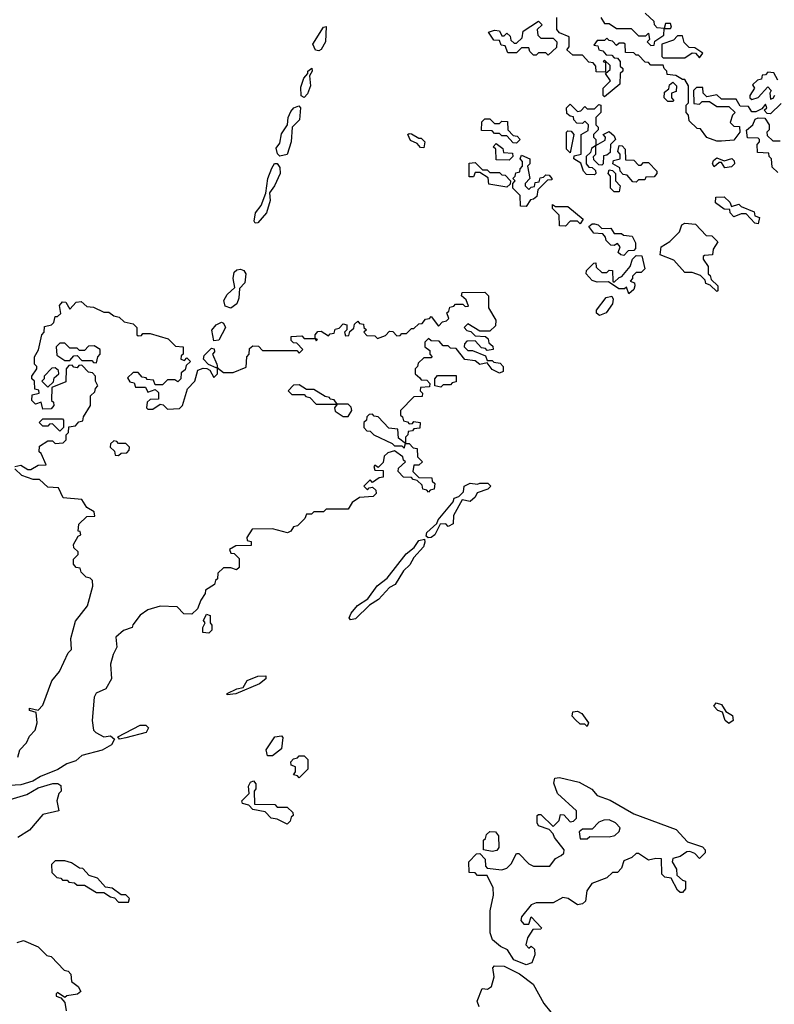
# Model space of a CAD drawing. Extents: x 2737310 to 2869991, y 870230 to 1012730.
# Tile 193 of 256: x 2760780 to 2763871, y 971082 to 975116. Entities that reach past the tile are written whole.
import ezdxf

# ---------------------------------------------------------------- set-up
doc = ezdxf.new("R2010")
doc.units = 0

msp = doc.modelspace()

# ---------------------------------------------------------------- linework, layer by layer
at = {"layer": '0CON02XD'}
for points in [[(2763160, 975125), (2763175, 975100), (2763195, 975100), (2763225, 975080), (2763285, 975080), (2763315, 975050), (2763345, 975050), (2763355, 975060), (2763360, 975035), (2763350, 975025), (2763365, 975010), (2763378.3, 975011.7), (2763381.7, 975028.3), (2763418.3, 975051.7), (2763420, 975080), (2763445, 975080), (2763450, 975085), (2763445, 975100), (2763425, 975100), (2763420, 975080), (2763391.7, 975081.7), (2763380, 975095), (2763378.3, 975108.3), (2763341.7, 975141.7)], [(2762945, 974970), (2762935, 974980), (2762905, 974980), (2762895, 974970), (2762885, 974970), (2762870, 974985), (2762865, 975000), (2762835, 975000), (2762815, 974980), (2762780, 974980), (2762768.3, 975008.3), (2762751.7, 975011.7), (2762745, 975030), (2762721.7, 975031.7), (2762700, 975065), (2762725, 975072.5), (2762745, 975070), (2762755, 975050), (2762765, 975050), (2762775, 975060), (2762788.3, 975048.3), (2762791.7, 975031.7), (2762805, 975020), (2762815, 975020), (2762838.3, 975041.7), (2762841.7, 975068.3), (2762905, 975110), (2762920, 975095), (2762900, 975075), (2762901.7, 975051.7), (2762915, 975040), (2762965, 975040), (2762980, 975025), (2762978.3, 975001.7), (2762945, 974970)], [(2763420, 974915), (2763415, 974930), (2763365, 974930), (2763355, 974940), (2763341.7, 974941.7), (2763315, 974970), (2763305, 974970), (2763295, 974980), (2763261.7, 974981.7), (2763260, 975015), (2763255, 975020), (2763235, 975020), (2763225, 975010), (2763208.3, 975028.3), (2763195, 975030), (2763185, 975040), (2763175, 975030), (2763145, 975030), (2763131.7, 975011.7), (2763148.3, 975008.3), (2763151.7, 974991.7), (2763168.3, 974988.3), (2763181.7, 974971.7), (2763205, 974970), (2763215, 974960), (2763228.3, 974958.3), (2763240, 974945), (2763240, 974925), (2763250, 974915), (2763250, 974905), (2763240, 974895), (2763238.3, 974851.7), (2763175, 974800), (2763170, 974805), (2763170, 974835), (2763200, 974865), (2763180, 974895), (2763198.3, 974911.7), (2763198.3, 974928.3), (2763175, 974950), (2763170, 974945), (2763180, 974940), (2763180, 974900), (2763141.7, 974901.7), (2763140, 974925), (2763128.3, 974938.3), (2763111.7, 974941.7), (2763085, 974970), (2763045, 974970), (2763021.7, 974991.7), (2763030, 975005), (2763030, 975045), (2762991.7, 975061.7), (2762980, 975075), (2762980, 975125)], [(2762005, 974988), (2761991.2, 974991.2), (2761981.2, 975015), (2762023.8, 975085), (2762035, 975087.5), (2762032.5, 975025), (2762015, 974993.8), (2762005, 974988)], [(2763565, 974960), (2763578.3, 974978.3), (2763545, 975000), (2763521.7, 975001.7), (2763501.7, 975021.7), (2763495, 975050), (2763475, 975050), (2763458.3, 975031.7), (2763410, 975015), (2763410, 974965), (2763415, 974960), (2763505, 974960), (2763535, 974980), (2763548.3, 974978.3), (2763565, 974960)], [(2761945, 974797.5), (2761933.3, 974803.3), (2761930.9, 974839.1), (2761944.1, 974875.9), (2761960, 974895), (2761960, 974905), (2761977, 974917), (2761977.5, 974905), (2761966.7, 974885), (2761970.8, 974845), (2761958.3, 974811.7), (2761945, 974797.5)], [(2763898.3, 974771.7), (2763855, 974730), (2763841.7, 974731.7), (2763830, 974745), (2763840, 974755), (2763835, 974770), (2763820, 974750), (2763795, 974737.5), (2763778.3, 974738.3), (2763765, 974760), (2763731.7, 974761.7), (2763715, 974790), (2763655, 974790), (2763635, 974807.5), (2763595, 974800), (2763580, 974815), (2763578.3, 974838.3), (2763551.7, 974838.3), (2763540, 974825), (2763541.7, 974771.7), (2763565, 974770), (2763575, 974780), (2763605, 974780), (2763635, 974760), (2763685, 974760), (2763710, 974735), (2763700, 974725), (2763690, 974695), (2763705, 974680), (2763728.3, 974678.3), (2763730, 974655), (2763705, 974622.5), (2763655, 974617.5), (2763635, 974617.5), (2763595, 974632.5), (2763568.3, 974668.3), (2763555, 974670), (2763521.7, 974701.7), (2763520, 974725), (2763510, 974735), (2763510, 974765), (2763520, 974775), (2763520, 974845), (2763505, 974870), (2763495, 974870), (2763467, 974887), (2763431.7, 974891.7), (2763430, 974905), (2763420, 974915)], [(2763885, 974867.5), (2763868.3, 974898.3), (2763845, 974900), (2763835, 974890), (2763821.7, 974888.3), (2763818.3, 974871.7), (2763801.7, 974868.3), (2763781.7, 974848.3), (2763790, 974835), (2763770, 974805), (2763770, 974795), (2763778.3, 974788.3), (2763805, 974797.5), (2763845, 974840), (2763857.5, 974825), (2763852.5, 974815), (2763855, 974790), (2763866.4, 974793.6), (2763873.3, 974806.7)], [(2763455, 974780), (2763435, 974780), (2763420, 974795), (2763421.7, 974818.3), (2763438.3, 974831.7), (2763441.7, 974848.3), (2763455, 974860), (2763470, 974845), (2763468.3, 974821.7), (2763450, 974815), (2763450, 974795), (2763460, 974785), (2763455, 974780)], [(2763135, 974480), (2763101.7, 974481.7), (2763090, 974495), (2763078.3, 974528.3), (2763050, 974545), (2763051.7, 974558.3), (2763080, 974565), (2763080, 974645), (2763108.3, 974661.7), (2763110, 974685), (2763095, 974700), (2763085, 974690), (2763061.7, 974691.7), (2763050, 974705), (2763048.3, 974718.3), (2763035, 974720), (2763021.7, 974731.7), (2763020, 974755), (2763035, 974770), (2763065, 974740), (2763078.3, 974741.7), (2763095, 974760), (2763105, 974750), (2763135, 974750), (2763151.7, 974768.3), (2763160, 974765), (2763160, 974735), (2763140, 974715), (2763140, 974685), (2763150, 974675), (2763150, 974665), (2763130, 974645), (2763130, 974635), (2763140, 974625), (2763140, 974600), (2763121.7, 974588.3), (2763118.3, 974571.7), (2763100, 974555), (2763100, 974525), (2763111.7, 974511.7), (2763125, 974510), (2763138.3, 974498.3), (2763140, 974485), (2763135, 974480)], [(2761845, 974556.7), (2761836.1, 974566.1), (2761830.7, 974589.3), (2761845, 974610), (2761852.3, 974647.7), (2761877.5, 974685), (2761880, 974715), (2761890, 974740), (2761902.5, 974755), (2761923, 974763), (2761930, 974755), (2761925.8, 974705), (2761896.7, 974675), (2761892.5, 974615), (2761875, 974563.3), (2761845, 974556.7)], [(2762815, 974610), (2762801.7, 974611.7), (2762775, 974640), (2762755, 974640), (2762745, 974650), (2762725, 974650), (2762715, 974660), (2762671.7, 974661.7), (2762673, 974697), (2762685, 974710), (2762705, 974710), (2762725, 974690), (2762745, 974690), (2762755, 974700), (2762778.3, 974698.3), (2762780, 974665), (2762801.7, 974641.7), (2762818.3, 974638.3), (2762830, 974625), (2762815, 974610)], [(2763885, 974490), (2763861.7, 974511.7), (2763860, 974545), (2763850, 974555), (2763848.3, 974568.3), (2763801.7, 974571.7), (2763800, 974605), (2763810, 974615), (2763810, 974625), (2763805, 974630), (2763761.7, 974631.7), (2763757.5, 974662.5), (2763782.5, 974685), (2763792.5, 974707.5), (2763805, 974713.3), (2763832.5, 974712.5), (2763850, 974685), (2763850, 974665), (2763840, 974655), (2763841.7, 974641.7), (2763865, 974620), (2763895, 974620)], [(2762435, 974590), (2762421.7, 974591.7), (2762408.3, 974608.3), (2762380.7, 974620.7), (2762370, 974645), (2762375, 974650), (2762385, 974647.5), (2762415, 974630), (2762425, 974630), (2762440, 974615), (2762435, 974590)], [(2763035, 974570), (2763020, 974585), (2763020, 974655), (2763025, 974660), (2763038.3, 974658.3), (2763050, 974645), (2763035, 974570)], [(2763165, 974520), (2763151.7, 974521.7), (2763131.7, 974541.7), (2763130, 974555), (2763140, 974565), (2763140, 974600), (2763178.3, 974621.7), (2763180, 974635), (2763170, 974645), (2763195, 974657.5), (2763215, 974640), (2763220, 974625), (2763200, 974605), (2763198.3, 974571.7), (2763185, 974560), (2763171.7, 974558.3), (2763170, 974525), (2763165, 974520)], [(2762785, 974540), (2762731.7, 974541.7), (2762730, 974585), (2762720, 974595), (2762731.7, 974608.3), (2762758.3, 974588.3), (2762761.7, 974571.7), (2762798.3, 974568.3), (2762800, 974555), (2762785, 974540)], [(2763305, 974450), (2763291.7, 974451.7), (2763268.3, 974478.3), (2763251.7, 974481.7), (2763240, 974495), (2763238.3, 974508.3), (2763210, 974525), (2763211.7, 974538.3), (2763240, 974545), (2763240, 974565), (2763230, 974575), (2763235, 974600), (2763248.3, 974598.3), (2763260, 974585), (2763261.7, 974541.7), (2763295, 974540), (2763315, 974520), (2763325, 974520), (2763335, 974530), (2763355, 974530), (2763390, 974495), (2763390, 974485), (2763378.3, 974471.7), (2763345, 974470), (2763340, 974460), (2763315, 974460), (2763305, 974450)], [(2761745, 974282.5), (2761740.7, 974290.7), (2761746, 974325), (2761768.8, 974355), (2761787.5, 974405), (2761796.2, 974465), (2761812.7, 974507.3), (2761824.1, 974525.9), (2761835, 974526.7), (2761845, 974510), (2761846.2, 974485), (2761823.3, 974435), (2761803, 974407), (2761806.2, 974375), (2761791.2, 974325), (2761755, 974283.3), (2761745, 974282.5)], [(2762775, 974430), (2762701.7, 974441.7), (2762698.3, 974468.3), (2762665, 974490), (2762645, 974490), (2762638.3, 974471.7), (2762621.7, 974471.7), (2762621.7, 974528.3), (2762645, 974530), (2762675, 974500), (2762695, 974500), (2762705, 974490), (2762745, 974490), (2762755, 974480), (2762768.3, 974478.3), (2762790, 974455), (2762788.3, 974441.7), (2762775, 974430)], [(2762855, 974350), (2762831.7, 974351.7), (2762830, 974395), (2762800, 974425), (2762800, 974445), (2762810, 974455), (2762800, 974465), (2762810, 974475), (2762811.7, 974488.3), (2762828.3, 974491.7), (2762830, 974505), (2762840, 974515), (2762840, 974535), (2762830, 974545), (2762835, 974560), (2762870, 974545), (2762870, 974525), (2762860, 974515), (2762870, 974465), (2762850, 974445), (2762850, 974435), (2762865, 974420), (2762875, 974430), (2762888.3, 974431.7), (2762891.7, 974448.3), (2762908.3, 974451.7), (2762911.7, 974468.3), (2762925, 974470), (2762935, 974480), (2762948.3, 974478.3), (2762960, 974465), (2762960, 974460), (2762941.7, 974458.3), (2762901.7, 974418.3), (2762898.3, 974391.7), (2762885, 974380), (2762871.7, 974378.3), (2762855, 974350)], [(2763668.3, 974508.3), (2763655, 974530), (2763645, 974530), (2763625, 974512.5), (2763617.5, 974525), (2763621.7, 974538.3), (2763635, 974550), (2763665, 974537.5), (2763697.5, 974547.5), (2763707, 974537), (2763707.5, 974525), (2763695, 974512.5), (2763668.3, 974508.3)], [(2763235, 974410), (2763215, 974410), (2763200, 974425), (2763200, 974475), (2763190, 974485), (2763195, 974500), (2763208.3, 974498.3), (2763220, 974485), (2763220, 974455), (2763240, 974435), (2763235, 974410)], [(2763805, 974280), (2763791.7, 974281.7), (2763755, 974320), (2763735, 974320), (2763705, 974307.5), (2763690, 974325), (2763688.3, 974338.3), (2763665, 974340), (2763630, 974365), (2763631.7, 974388.3), (2763665, 974390), (2763688.3, 974368.3), (2763695, 974350), (2763725, 974360), (2763735, 974350), (2763788.3, 974328.3), (2763791.7, 974311.7), (2763810, 974305), (2763805, 974280)], [(2763015, 974270), (2762991.7, 974271.7), (2762990, 974315), (2762961.7, 974341.7), (2762961.7, 974358.3), (2762975, 974350), (2763025, 974350), (2763088.3, 974298.3), (2763075, 974280), (2763065, 974290), (2763035, 974290), (2763015, 974270)], [(2763635, 974002.5), (2763608.3, 974028.3), (2763590, 974035), (2763588.3, 974048.3), (2763568.3, 974068.3), (2763535, 974080), (2763505, 974080), (2763460, 974130), (2763403, 974153), (2763407.5, 974185), (2763443, 974207), (2763483, 974247), (2763492.5, 974275), (2763505, 974282.5), (2763548.3, 974278.3), (2763591.7, 974231.7), (2763615, 974230), (2763640, 974205), (2763620, 974175), (2763618.3, 974151.7), (2763585, 974150), (2763580, 974145), (2763580, 974135), (2763600, 974105), (2763600, 974075), (2763608.3, 974068.3), (2763611.7, 974051.7), (2763640, 974025), (2763640, 974005), (2763635, 974002.5)], [(2763255, 974150), (2763241.7, 974151.7), (2763231.7, 974161.7), (2763240, 974185), (2763228.3, 974198.3), (2763215, 974190), (2763201.7, 974191.7), (2763181.7, 974211.7), (2763180, 974225), (2763168.3, 974238.3), (2763131.7, 974241.7), (2763111.7, 974268.3), (2763125, 974280), (2763135, 974280), (2763150, 974275), (2763165, 974260), (2763201.7, 974261.7), (2763215, 974240), (2763245, 974240), (2763253, 974233), (2763288.3, 974228.3), (2763301.7, 974201.7), (2763301.7, 974178.3), (2763295, 974170), (2763271.7, 974168.3), (2763255, 974150)], [(2763275, 973992.5), (2763265, 974020), (2763257.5, 974012.5), (2763233.6, 974013.6), (2763191.7, 974041.7), (2763145, 974040), (2763125, 974047.5), (2763100, 974075), (2763101.7, 974088.3), (2763131.7, 974118.3), (2763140, 974120), (2763141.7, 974101.7), (2763165, 974080), (2763185, 974080), (2763195, 974090), (2763208.3, 974088.3), (2763210, 974045), (2763215, 974040), (2763235, 974060), (2763246.4, 974063.6), (2763280, 974105), (2763290, 974135), (2763305, 974150), (2763328.3, 974148.3), (2763340, 974095), (2763325, 974080), (2763305, 974080), (2763290, 974065), (2763290, 974055), (2763280, 974045), (2763298.3, 974038.3), (2763300, 974025), (2763295, 974010), (2763275, 973992.5)], [(2761645, 973933.3), (2761621.4, 973941.4), (2761616.2, 973965), (2761629.7, 973990.3), (2761661.7, 974018.3), (2761654.2, 974055), (2761658.6, 974081.4), (2761668.8, 974091.2), (2761685, 974093.8), (2761698, 974088), (2761706.7, 974075), (2761702.5, 974037.5), (2761680, 974015), (2761677.5, 973975), (2761668.8, 973951.2), (2761645, 973933.3)], [(2760760, 973285), (2760785, 973290), (2760813, 973273), (2760825, 973272.5), (2760855, 973290), (2760888.3, 973291.7), (2760868.3, 973338.3), (2760860, 973345), (2760861.7, 973368.3), (2760895, 973390), (2760915, 973390), (2760925, 973380), (2760958.3, 973381.7), (2760970, 973395), (2760970, 973415), (2760980, 973425), (2760981.7, 973448.3), (2761008.3, 973451.7), (2761021.7, 973468.3), (2761038.3, 973471.7), (2761041.7, 973488.3), (2761070, 973535), (2761070, 973575), (2761088.3, 973591.7), (2761090, 973605), (2761100, 973615), (2761090, 973635), (2761090, 973655), (2761078.3, 973668.3), (2761061.7, 973671.7), (2761035, 973700), (2761021.7, 973698.3), (2761015, 973690), (2761001.7, 973691.7), (2760995, 973700), (2760981.7, 973698.3), (2760970, 973685), (2760968.3, 973631.7), (2760911.7, 973608.3), (2760910, 973555), (2760918.3, 973548.3), (2760920, 973535), (2760908.3, 973521.7), (2760875, 973520), (2760868.3, 973548.3), (2760845, 973540), (2760830, 973555), (2760831.7, 973578.3), (2760860, 973585), (2760858.3, 973598.3), (2760841.7, 973601.7), (2760840, 973635), (2760830, 973645), (2760830, 973655), (2760850, 973685), (2760850, 973695), (2760840, 973705), (2760840, 973735), (2760857, 973763), (2760870, 973825), (2760880, 973835), (2760881.7, 973858.3), (2760910, 973865), (2760920, 973875), (2760925, 973900), (2760935, 973900), (2760948.3, 973911.7), (2760942.5, 973945), (2760955, 973960), (2760968.3, 973958.3), (2760985, 973930), (2761011.7, 973958.3), (2761031.7, 973961.7), (2761055, 973940), (2761081.7, 973938.3), (2761125, 973917.5), (2761145, 973917.5), (2761165, 973902.5), (2761187, 973897), (2761208.3, 973878.3), (2761245, 973870), (2761260, 973855), (2761260, 973825), (2761265, 973820), (2761278.3, 973821.7), (2761285, 973830), (2761315, 973830), (2761388.3, 973808.3), (2761418.3, 973778.3), (2761450, 973775), (2761450, 973745), (2761441.7, 973738.3), (2761440, 973725), (2761455, 973720), (2761465, 973730), (2761480, 973715), (2761461.7, 973698.3), (2761458.3, 973681.7), (2761441.7, 973668.3), (2761440, 973645), (2761428.3, 973631.7), (2761415, 973640), (2761385, 973640), (2761365, 973620), (2761335, 973620), (2761328.3, 973638.3), (2761301.7, 973641.7), (2761298.3, 973648.3), (2761281.7, 973651.7), (2761265, 973670), (2761245, 973670), (2761221.7, 973648.3), (2761231.7, 973631.7), (2761248.3, 973628.3), (2761255, 973610), (2761295, 973610), (2761305, 973590), (2761335, 973600), (2761348.3, 973588.3), (2761348.3, 973561.7), (2761315, 973560), (2761301.7, 973548.3), (2761300, 973525), (2761305, 973520), (2761325, 973520), (2761355, 973540), (2761368.3, 973538.3), (2761385, 973520), (2761435, 973522.5), (2761446.7, 973535), (2761466.7, 973603.3), (2761496.7, 973635), (2761510, 973680), (2761531.7, 973688.3), (2761547, 973687), (2761559.3, 973679.3), (2761575, 973650), (2761590, 973665), (2761590, 973690), (2761615, 973670), (2761655, 973670), (2761708.3, 973691.7), (2761710, 973735), (2761720, 973745), (2761721.7, 973768.3), (2761735, 973780), (2761758.3, 973778.3), (2761775, 973760), (2761915, 973760), (2761925, 973750), (2761940, 973765), (2761915, 973790), (2761901.7, 973791.7), (2761891.7, 973801.7), (2761891.7, 973818.3), (2761935, 973820), (2761945, 973810), (2761990, 973810), (2761995, 973800), (2762000, 973805), (2761990, 973810), (2761990, 973825), (2762001.7, 973838.3), (2762015, 973840), (2762045, 973820), (2762051.7, 973828.3), (2762068.3, 973831.7), (2762071.7, 973848.3), (2762088.3, 973851.7), (2762105, 973870), (2762120, 973865), (2762120, 973845), (2762110, 973835), (2762115, 973820), (2762128.3, 973821.7), (2762131.7, 973838.3), (2762148.3, 973851.7), (2762151.7, 973868.3), (2762165, 973880), (2762171.7, 973871.7), (2762188.3, 973868.3), (2762190, 973855), (2762200, 973845), (2762190, 973835), (2762201.7, 973821.7), (2762235, 973820), (2762245, 973810), (2762278.3, 973821.7), (2762295, 973840), (2762308.3, 973838.3), (2762325, 973820), (2762338.3, 973821.7), (2762345, 973830), (2762365, 973830), (2762385, 973850), (2762395, 973850), (2762415, 973870), (2762428.3, 973871.7), (2762441.7, 973888.3), (2762458.3, 973891.7), (2762465, 973900), (2762495, 973860), (2762511.7, 973878.3), (2762528.3, 973881.7), (2762538.3, 973891.7), (2762530, 973915), (2762538.3, 973921.7), (2762541.7, 973938.3), (2762558.3, 973941.7), (2762565, 973950), (2762595, 973950), (2762605, 973940), (2762618.3, 973941.7), (2762608.3, 973968.3), (2762590, 973985), (2762591.7, 973998.3), (2762685, 974000), (2762700, 973985), (2762700, 973935), (2762730, 973885), (2762728.3, 973861.7), (2762705, 973840), (2762665, 973840), (2762615, 973870), (2762600, 973855), (2762611.7, 973841.7), (2762628.3, 973838.3), (2762645, 973820), (2762688.3, 973818.3), (2762698.3, 973808.3), (2762701.7, 973791.7), (2762718.3, 973778.3), (2762720, 973765), (2762695, 973760), (2762688.3, 973768.3), (2762671.7, 973771.7), (2762645, 973800), (2762611.7, 973798.3), (2762601.7, 973788.3), (2762600, 973775), (2762615, 973760), (2762635, 973760), (2762688.3, 973738.3), (2762695, 973720), (2762715, 973720), (2762722.5, 973712.5), (2762748.3, 973708.3), (2762760, 973695), (2762760, 973675), (2762745, 973667.5), (2762715, 973682.5), (2762695, 973710), (2762665, 973702.5), (2762645, 973717.5), (2762603, 973723), (2762568.3, 973768.3), (2762545, 973770), (2762535, 973780), (2762515, 973780), (2762498.3, 973798.3), (2762465, 973800), (2762455, 973810), (2762440, 973795), (2762440, 973775), (2762460, 973760), (2762460, 973745), (2762470, 973735), (2762465, 973730), (2762435, 973730), (2762411.7, 973708.3), (2762410, 973695), (2762400, 973685), (2762400, 973665), (2762418.3, 973648.3), (2762425, 973640), (2762448.3, 973638.3), (2762460, 973625), (2762458.3, 973611.7), (2762421.7, 973608.3), (2762420, 973595), (2762430, 973585), (2762428.3, 973571.7), (2762395, 973570), (2762340, 973515), (2762340, 973495), (2762348.3, 973488.3), (2762351.7, 973471.7), (2762368.3, 973468.3), (2762375, 973460), (2762388.3, 973461.7), (2762395, 973470), (2762420, 973465), (2762418.3, 973441.7), (2762395, 973440), (2762388.3, 973431.7), (2762371.7, 973428.3), (2762370, 973415), (2762360, 973405), (2762360, 973380), (2762331.7, 973401.7), (2762328.3, 973438.3), (2762291.7, 973441.7), (2762248.3, 973488.3), (2762231.7, 973491.7), (2762225, 973500), (2762211.7, 973498.3), (2762201.7, 973488.3), (2762200, 973475), (2762190, 973465), (2762190, 973445), (2762201.7, 973431.7), (2762215, 973430), (2762230, 973415), (2762305, 973380), (2762315, 973370), (2762345, 973370), (2762355, 973360), (2762360, 973380), (2762375, 973380), (2762391.7, 973361.7), (2762408.3, 973358.3), (2762410, 973325), (2762430, 973305), (2762415, 973290), (2762395, 973290), (2762390, 973265), (2762415, 973240), (2762468.3, 973238.3), (2762470, 973225), (2762480, 973215), (2762478.3, 973191.7), (2762461.7, 973188.3), (2762455, 973180), (2762448.3, 973188.3), (2762431.7, 973191.7), (2762428.3, 973208.3), (2762408.3, 973228.3), (2762391.7, 973231.7), (2762385, 973240), (2762351.7, 973241.7), (2762330, 973265), (2762331.7, 973278.3), (2762360, 973305), (2762351.7, 973311.7), (2762350, 973325), (2762315, 973350), (2762288.3, 973341.7), (2762273, 973327), (2762268.3, 973301.7), (2762248.3, 973281.7), (2762235, 973290), (2762230, 973285), (2762235, 973270), (2762268.3, 973268.3), (2762268.3, 973241.7), (2762251.7, 973238.3), (2762225, 973220), (2762215, 973230), (2762190, 973205), (2762205, 973190), (2762211.7, 973198.3), (2762225, 973200), (2762238.3, 973188.3), (2762240, 973175), (2762228.3, 973161.7), (2762171.7, 973158.3), (2762141.7, 973138.3), (2762125, 973110), (2762035, 973110), (2762025, 973100), (2761985, 973100), (2761975, 973090), (2761955, 973090), (2761948.3, 973071.7), (2761918.3, 973041.7), (2761901.7, 973038.3), (2761890, 973020), (2761877, 973013), (2761815, 973030), (2761731.7, 973028.3), (2761710, 972995), (2761711.7, 972981.7), (2761728.3, 972978.3), (2761728.3, 972961.7), (2761665, 972960), (2761640, 972945), (2761645, 972930), (2761658.3, 972928.3), (2761678.3, 972908.3), (2761678.3, 972871.7), (2761667.5, 972862.5), (2761645, 972870), (2761615, 972870), (2761591.7, 972848.3), (2761590, 972825), (2761581.7, 972818.3), (2761578.3, 972801.7), (2761541.7, 972778.3), (2761540, 972765), (2761521.7, 972738.3), (2761508.3, 972701.7), (2761485, 972680), (2761451.7, 972681.7), (2761425, 972710), (2761355, 972712.5), (2761305, 972697.5), (2761273.6, 972676.4), (2761243, 972637), (2761240, 972625), (2761205, 972613.3), (2761173.9, 972586.1), (2761177.5, 972545), (2761162.5, 972515), (2761152.5, 972475), (2761156.7, 972415), (2761132.5, 972375), (2761093.9, 972356.1), (2761085, 972340), (2761077.5, 972245), (2761082.5, 972205), (2761092.5, 972195), (2761125, 972177.5), (2761151.7, 972181.7), (2761168.3, 972168.3), (2761156.2, 972145), (2761117.4, 972122.6), (2761035, 972101.2), (2761010.3, 972079.7), (2760973.1, 972066.9), (2760936.5, 972043.5), (2760865, 972015.8), (2760833.2, 971996.8), (2760785, 971981.4), (2760713, 971977)], [(2763155, 973903.8), (2763143, 973913), (2763142.5, 973925), (2763182.3, 973977.7), (2763205, 973982.5), (2763210.7, 973970.7), (2763208.3, 973951.7), (2763182.5, 973915), (2763155, 973903.8)], [(2761575, 973800), (2761566.4, 973843.6), (2761584.2, 973865.8), (2761606.1, 973876.1), (2761615, 973872.5), (2761623.3, 973855), (2761595, 973802.5), (2761575, 973800)], [(2761095, 973710), (2761100, 973735), (2761110, 973745), (2761110, 973765), (2761085, 973780), (2761061.7, 973778.3), (2761045, 973760), (2761025, 973760), (2761015, 973770), (2760985, 973770), (2760965, 973790), (2760945, 973790), (2760930, 973775), (2760931.7, 973741.7), (2760965, 973720), (2760985, 973720), (2761001.7, 973738.3), (2761015, 973740), (2761035, 973720), (2761075, 973720), (2761081.7, 973711.7), (2761095, 973710)], [(2761590, 973690), (2761585, 973690), (2761553.3, 973703.3), (2761532.5, 973725), (2761535, 973740), (2761565, 973770), (2761577, 973767), (2761577.5, 973755), (2761570, 973745), (2761587.5, 973705), (2761590, 973690)], [(2760895, 973610), (2760918.3, 973631.7), (2760921.7, 973648.3), (2760940, 973665), (2760938.3, 973678.3), (2760925, 973690), (2760911.7, 973688.3), (2760880, 973655), (2760880, 973645), (2760870, 973635), (2760895, 973610)], [(2762505, 973610), (2762480, 973615), (2762480, 973645), (2762491.7, 973658.3), (2762568.3, 973658.3), (2762568.3, 973631.7), (2762551.7, 973628.3), (2762545, 973620), (2762515, 973620), (2762505, 973610)], [(2762125, 973490), (2762140, 973515), (2762138.3, 973528.3), (2762125, 973540), (2762080, 973540), (2762068.3, 973558.3), (2762051.7, 973561.7), (2762048.3, 973568.3), (2762031.7, 973571.7), (2761985, 973600), (2761955, 973600), (2761925, 973620), (2761901.7, 973618.3), (2761880, 973595), (2761895, 973580), (2761945, 973580), (2761951.7, 973571.7), (2761968.3, 973568.3), (2761995, 973540), (2762080, 973540), (2762070, 973525), (2762071.7, 973511.7), (2762105, 973490), (2762125, 973490)], [(2760945, 973430), (2760915, 973460), (2760901.7, 973458.3), (2760895, 973450), (2760875, 973450), (2760860, 973465), (2760875, 973480), (2760955, 973480), (2760960, 973475), (2760960, 973445), (2760945, 973430)], [(2761185, 973330), (2761195, 973340), (2761218.3, 973341.7), (2761228.3, 973351.7), (2761230, 973365), (2761215, 973380), (2761185, 973380), (2761178.3, 973388.3), (2761165, 973390), (2761151.7, 973378.3), (2761150, 973365), (2761168.3, 973348.3), (2761171.7, 973331.7), (2761185, 973330)], [(2760772, 972095), (2760780, 972125), (2760807.3, 972152.7), (2760819.7, 972180.3), (2760843.3, 972205), (2760851.2, 972235), (2760847.5, 972277.5), (2760820, 972285), (2760820, 972295), (2760855, 972287.5), (2760875, 972307.5), (2760912.3, 972407.7), (2760942.5, 972445), (2760978.8, 972521.2), (2760992.5, 972535), (2760989.3, 972580.7), (2761008.3, 972651.7), (2761057.5, 972715), (2761080, 972795), (2761078.3, 972818.3), (2761068.3, 972828.3), (2761051.7, 972831.7), (2761031.7, 972851.7), (2761028.3, 972868.3), (2761011.7, 972871.7), (2761000, 972885), (2761000, 972905), (2761020, 972925), (2761020, 972935), (2761001.7, 972951.7), (2761000, 972965), (2761020, 973000), (2761030, 973005), (2761028.3, 973018.3), (2761020, 973020), (2761021.7, 973048.3), (2761055, 973080), (2761088.3, 973081.7), (2761085, 973100), (2761055, 973117.5), (2761035, 973150), (2760957.5, 973157.5), (2760938.3, 973198.3), (2760895, 973200), (2760861.7, 973231.7), (2760835, 973232.5), (2760788.3, 973248.3), (2760760, 973275)], [(2762453, 972993), (2762445, 973000), (2762447.5, 973015), (2762488.3, 973051.7), (2762493.6, 973066.4), (2762555, 973140), (2762560, 973155), (2762578.3, 973161.7), (2762598.3, 973181.7), (2762600, 973205), (2762625, 973216.7), (2762655, 973212.5), (2762665, 973217.5), (2762697, 973217), (2762710, 973205), (2762697, 973193), (2762653.3, 973176.7), (2762645, 973160), (2762625, 973142.5), (2762591.7, 973148.3), (2762557.5, 973085), (2762555, 973050), (2762535, 973040), (2762525, 973050), (2762501.7, 973048.3), (2762480, 973005), (2762465, 972993.8), (2762453, 972993)], [(2762135, 972657.5), (2762130, 972665), (2762137.5, 972685), (2762164, 972716), (2762206.4, 972743.6), (2762243.6, 972796.4), (2762285, 972827.5), (2762362.3, 972927.7), (2762396.2, 972953.8), (2762415, 972982.5), (2762437.5, 972987.5), (2762440, 972975), (2762433.6, 972956.4), (2762395, 972912.5), (2762377.5, 972882.5), (2762351.7, 972858.3), (2762318.3, 972801.7), (2762295, 972790), (2762250, 972740), (2762213.3, 972716.7), (2762155, 972661.2), (2762135, 972657.5)], [(2761555, 972602.5), (2761530, 972605), (2761530, 972625), (2761540, 972645), (2761532.5, 972655), (2761545, 972680), (2761560, 972675), (2761560, 972645), (2761567.5, 972635), (2761567.5, 972615), (2761555, 972602.5)], [(2761630, 972350), (2761630, 972355), (2761670, 972375), (2761695, 972380), (2761711.7, 972408.3), (2761755, 972426.2), (2761788.3, 972428.3), (2761787.5, 972415), (2761762.5, 972395), (2761665, 972353.8), (2761630, 972350)], [(2763685, 972232.5), (2763670, 972245), (2763658.3, 972278.3), (2763640, 972285), (2763623, 972303), (2763633, 972317), (2763655, 972310), (2763671.7, 972281.7), (2763700, 972265), (2763702.5, 972245), (2763685, 972232.5)], [(2763105, 972220), (2763095, 972230), (2763075, 972230), (2763057, 972247), (2763043, 972263), (2763045, 972280), (2763065, 972282.5), (2763083, 972273), (2763110, 972235), (2763105, 972220)], [(2761188.3, 972168.3), (2761181.7, 972178.3), (2761274, 972226), (2761296, 972226), (2761307.5, 972215), (2761297.5, 972195), (2761215, 972173.3), (2761188.3, 972168.3)], [(2761815, 972100), (2761795, 972100), (2761790, 972125), (2761825, 972177.5), (2761851.7, 972181.7), (2761857.5, 972175), (2761851.7, 972128.3), (2761815, 972100)], [(2761925, 972010), (2761918.3, 972018.3), (2761901.7, 972021.7), (2761910, 972035), (2761910, 972055), (2761891.7, 972061.7), (2761890, 972075), (2761901.7, 972088.3), (2761918.3, 972091.7), (2761925, 972100), (2761945, 972100), (2761960, 972085), (2761960, 972045), (2761925, 972010)], [(2760695, 971908), (2760808.8, 971941.2), (2760855, 971968.8), (2760916.4, 971986.4), (2760936.7, 971986.7), (2760948.3, 971978.3), (2760950, 971955), (2760940, 971945), (2760932.5, 971915), (2760940, 971875), (2760875, 971860), (2760820, 971795), (2760772.5, 971765)], [(2761875, 971820), (2761835, 971840), (2761810, 971845), (2761785, 971870), (2761735, 971880), (2761718.3, 971898.3), (2761692.5, 971905), (2761690, 971915), (2761720, 971945), (2761716.7, 971975), (2761725, 971992.5), (2761737, 971997), (2761747.5, 971985), (2761747.5, 971965), (2761740, 971955), (2761741.7, 971901.7), (2761825, 971900), (2761835, 971890), (2761875, 971890), (2761898.3, 971868.3), (2761900, 971855), (2761891.7, 971848.3), (2761888.3, 971831.7), (2761875, 971820)], [(2762855, 971244.2), (2762804.4, 971264.4), (2762777.5, 971305), (2762749.3, 971319.3), (2762716.4, 971346.4), (2762707.5, 971375), (2762707.5, 971465), (2762720.7, 971529.3), (2762719.3, 971559.3), (2762695, 971610), (2762655, 971610), (2762645, 971620), (2762621.7, 971621.7), (2762620, 971665), (2762651.7, 971698.3), (2762665, 971700), (2762687, 971677), (2762688.3, 971648.3), (2762695, 971640), (2762755, 971632.5), (2762775, 971640), (2762793, 971657), (2762815, 971700), (2762825, 971700), (2762865, 971657.5), (2762885, 971647.5), (2762951.7, 971648.3), (2762975, 971680), (2762998.3, 971691.7), (2763008.3, 971701.7), (2763010, 971715), (2762970, 971765), (2762965, 971780), (2762948.3, 971798.3), (2762905, 971812.5), (2762900, 971825), (2762900, 971855), (2762905, 971860), (2762915, 971860), (2762965, 971810), (2762990, 971835), (2762995, 971860), (2763008.3, 971858.3), (2763035, 971830), (2763048.3, 971831.7), (2763060, 971845), (2763060, 971875), (2762982.5, 971945), (2762968.3, 971988.3), (2762971.7, 972008.3), (2762991.7, 972011.7), (2763071.7, 971991.7), (2763123, 971963), (2763145, 971937.5), (2763198.3, 971918.3), (2763295, 971862.5), (2763468.3, 971798.3), (2763515, 971747.5), (2763577, 971727), (2763587.5, 971715), (2763587, 971703), (2763565, 971680), (2763545, 971700), (2763525, 971707.5), (2763513, 971707), (2763485, 971687.5), (2763455, 971680), (2763452.5, 971665), (2763470, 971635), (2763471.7, 971611.7), (2763495, 971590), (2763507, 971587), (2763507.5, 971555), (2763495, 971540), (2763485, 971540), (2763475, 971550), (2763448.3, 971598.3), (2763423, 971603), (2763410, 971615), (2763408.3, 971678.3), (2763385, 971680), (2763355, 971672.5), (2763315, 971700), (2763305, 971700), (2763287, 971683), (2763255, 971670), (2763245, 971640), (2763228.3, 971621.7), (2763208.3, 971621.7), (2763185, 971600), (2763123.6, 971576.4), (2763103.6, 971546.4), (2763097.5, 971505), (2763085, 971493.3), (2763065, 971490), (2763026.1, 971516.1), (2763005, 971520), (2762965, 971497.5), (2762895, 971497.5), (2762875, 971490), (2762835, 971440), (2762832.5, 971425), (2762845, 971410), (2762865, 971410), (2762875, 971440), (2762917.5, 971395), (2762915, 971390), (2762881.7, 971388.3), (2762860, 971355), (2762852.5, 971325), (2762865, 971312.5), (2762875, 971320), (2762888.3, 971308.3), (2762890, 971285), (2762877.7, 971252.3), (2762855, 971244.2)], [(2763105, 971760), (2763115, 971770), (2763195, 971767.5), (2763217, 971773), (2763235, 971790), (2763240, 971805), (2763220, 971825), (2763195, 971837.5), (2763173, 971837), (2763151.7, 971828.3), (2763125, 971800), (2763085, 971800), (2763071.7, 971788.3), (2763075, 971760), (2763105, 971760)], [(2762715, 971707.5), (2762680, 971715), (2762680, 971755), (2762688.3, 971761.7), (2762691.7, 971778.3), (2762705, 971790), (2762728.3, 971788.3), (2762741.7, 971771.7), (2762742.5, 971725), (2762735, 971712.5), (2762715, 971707.5)], [(2761225, 971500), (2761230, 971515), (2761215, 971530), (2761195, 971530), (2761158.3, 971558.3), (2761131.7, 971561.7), (2761098.3, 971598.3), (2761065, 971610), (2761038.3, 971638.3), (2761025, 971640), (2760991.7, 971661.7), (2760965, 971670), (2760925, 971670), (2760910, 971655), (2760911.7, 971621.7), (2760931.7, 971601.7), (2760948.3, 971598.3), (2760955, 971590), (2760975, 971590), (2760981.7, 971581.7), (2761005, 971580), (2761015, 971570), (2761045, 971570), (2761095, 971540), (2761125, 971540), (2761151.7, 971521.7), (2761168.3, 971518.3), (2761185, 971500), (2761225, 971500)], [(2760770, 971335), (2760795, 971343.3), (2760855, 971317.5), (2760891.7, 971281.7), (2760908.3, 971278.3), (2760961.7, 971221.7), (2760978.3, 971218.3), (2760990, 971205), (2760992.5, 971175), (2761020, 971155), (2761030, 971135), (2761017, 971123), (2760973.6, 971116.4), (2760965, 971110), (2760935, 971130), (2760930, 971125), (2760930, 971115), (2760948.3, 971108.3), (2760965, 971090), (2760970, 971055)], [(2762661.7, 971071.7), (2762653.3, 971095), (2762673.6, 971146.4), (2762696.4, 971143.6), (2762712.5, 971155), (2762723.3, 971195), (2762718.3, 971231.7), (2762725, 971240), (2762765, 971238), (2762826.8, 971206.8), (2762883.3, 971165), (2762927.5, 971085), (2762955, 971050)]]:
    msp.add_lwpolyline(points, dxfattribs=at)

doc.saveas('drawing.dxf')
